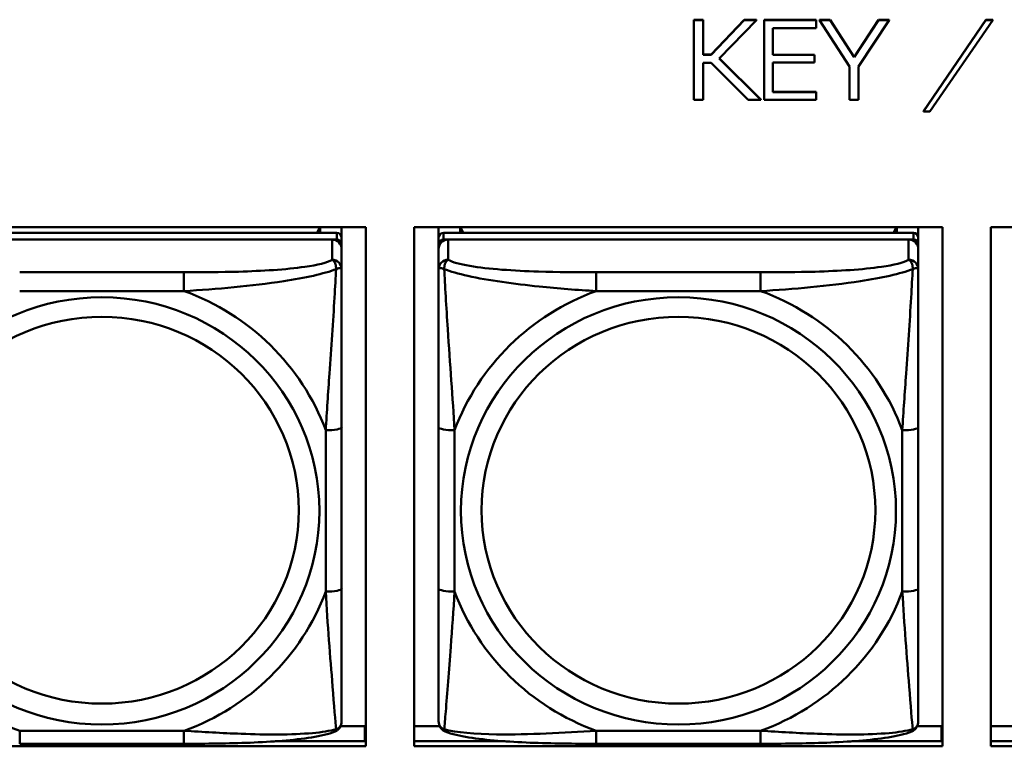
# Model space of a CAD drawing. Header units: inches. Extents: x 7.7 to 68.4, y -5.1 to 39.9.
# Tile 46 of 172: x 44.54 to 45.753, y 11.248 to 12.142. Entities that reach past the tile are written whole.
import ezdxf

# ---------------------------------------------------------------- set-up
doc = ezdxf.new("R2010")
doc.units = ezdxf.units.IN
doc.header["$MEASUREMENT"] = 0
doc.layers.add('Visible Edges(ROSSANSI)', color=7, linetype='Continuous', lineweight=50)
doc.layers.add('Visible Tangent Edges(ROSSANSI)', color=7, linetype='Continuous', lineweight=50)

msp = doc.modelspace()

# ---------------------------------------------------------------- linework, layer by layer
at = {"layer": 'Visible Edges(ROSSANSI)'}
for p, q in [((45.3704, 12.1423), (45.3704, 12.1419)), ((45.3704, 12.1423), (45.3818, 12.1423)), ((45.3704, 12.1419), (45.3704, 12.0438)), ((45.3818, 12.1419), (45.3704, 12.1419)), ((45.3818, 12.1423), (45.3818, 12.1419)), ((45.3818, 12.0992), (45.3818, 12.1419)), ((45.3917, 12.0996), (45.4325, 12.1423)), ((45.4325, 12.1419), (45.3917, 12.0992)), ((45.4016, 12.0944), (45.4474, 12.1419)), ((45.4325, 12.1423), (45.4325, 12.1419)), ((45.4325, 12.1423), (45.4474, 12.1423)), ((45.4474, 12.1419), (45.4325, 12.1419)), ((45.4474, 12.1423), (45.4474, 12.1419)), ((45.4569, 12.1423), (45.4569, 12.1419)), ((45.4569, 12.1423), (45.5211, 12.1423)), ((45.4569, 12.1419), (45.4569, 12.0438)), ((45.5211, 12.1419), (45.4569, 12.1419)), ((45.5211, 12.1423), (45.5211, 12.1419)), ((45.5211, 12.1321), (45.5211, 12.1419)), ((45.5252, 12.1423), (45.5252, 12.1419)), ((45.5252, 12.1423), (45.5383, 12.1423)), ((45.5252, 12.1419), (45.562, 12.0848)), ((45.5383, 12.1419), (45.5252, 12.1419)), ((45.5383, 12.1423), (45.5383, 12.1419)), ((45.5383, 12.1423), (45.568, 12.0964)), ((45.568, 12.096), (45.5383, 12.1419)), ((45.568, 12.0964), (45.5976, 12.1423)), ((45.5976, 12.1419), (45.568, 12.096)), ((45.5732, 12.0848), (45.611, 12.1419)), ((45.5976, 12.1423), (45.5976, 12.1419)), ((45.5976, 12.1423), (45.611, 12.1423)), ((45.611, 12.1419), (45.5976, 12.1419)), ((45.611, 12.1423), (45.611, 12.1419)), ((45.653, 12.0297), (45.7301, 12.1423)), ((45.7301, 12.1419), (45.653, 12.0293)), ((45.6611, 12.0293), (45.7385, 12.1419)), ((45.7301, 12.1423), (45.7301, 12.1419)), ((45.7301, 12.1423), (45.7385, 12.1423)), ((45.7385, 12.1419), (45.7301, 12.1419)), ((45.7385, 12.1423), (45.7385, 12.1419)), ((45.4678, 12.1321), (45.5211, 12.1321)), ((45.4678, 12.0989), (45.4678, 12.1321)), ((45.3818, 12.0996), (45.3917, 12.0996)), ((45.3917, 12.0992), (45.3818, 12.0992)), ((45.3818, 12.0893), (45.3917, 12.0893)), ((45.3818, 12.0438), (45.3818, 12.0893)), ((45.3917, 12.0996), (45.3917, 12.0992)), ((45.3917, 12.0893), (45.4374, 12.0438)), ((45.4528, 12.0438), (45.4016, 12.0944)), ((45.4018, 12.0946), (45.4528, 12.0441)), ((45.4678, 12.0992), (45.5188, 12.0992)), ((45.5188, 12.0989), (45.4678, 12.0989)), ((45.4678, 12.0896), (45.5188, 12.0896)), ((45.4678, 12.0532), (45.4678, 12.0896)), ((45.5188, 12.0992), (45.5188, 12.0989)), ((45.5188, 12.0896), (45.5188, 12.0989)), ((45.568, 12.0964), (45.568, 12.096)), ((45.562, 12.0848), (45.562, 12.0438)), ((45.5732, 12.0438), (45.5732, 12.0848)), ((45.4678, 12.0536), (45.5211, 12.0536)), ((45.5211, 12.0532), (45.4678, 12.0532)), ((45.5211, 12.0536), (45.5211, 12.0532)), ((45.5211, 12.0438), (45.5211, 12.0532)), ((45.3704, 12.0438), (45.3818, 12.0438)), ((45.4374, 12.0438), (45.4528, 12.0438)), ((45.4528, 12.0441), (45.4528, 12.0438)), ((45.4569, 12.0438), (45.5211, 12.0438)), ((45.562, 12.0438), (45.5732, 12.0438)), ((45.653, 12.0297), (45.653, 12.0293)), ((45.653, 12.0293), (45.6611, 12.0293)), ((44.3162, 11.8868), (44.9667, 11.8868)), ((44.9098, 11.8868), (44.9064, 11.88)), ((44.9102, 11.8868), (44.9102, 11.88)), ((44.9367, 11.8868), (44.9367, 11.8742)), ((44.9667, 11.8868), (44.9667, 11.2481)), ((45.0262, 11.2481), (45.0262, 11.8868)), ((45.0262, 11.8868), (45.6767, 11.8868)), ((45.0562, 11.8742), (45.0562, 11.8868)), ((45.0828, 11.88), (45.0828, 11.8868)), ((45.0865, 11.88), (45.0831, 11.8868)), ((45.6198, 11.8868), (45.6164, 11.88)), ((45.6202, 11.8868), (45.6202, 11.88)), ((45.6467, 11.8868), (45.6467, 11.8742)), ((45.6767, 11.8868), (45.6767, 11.2481)), ((45.7362, 11.2481), (45.7362, 11.8868)), ((45.7362, 11.8868), (46.3867, 11.8868)), ((44.9308, 11.88), (44.3521, 11.88)), ((44.3521, 11.8718), (44.9308, 11.8718)), ((44.9249, 11.8718), (44.358, 11.8718)), ((44.9367, 11.866), (44.9367, 11.8742)), ((45.0562, 11.8742), (45.0562, 11.866)), ((45.6408, 11.88), (45.0621, 11.88)), ((45.0621, 11.8718), (45.6408, 11.8718)), ((45.6349, 11.8718), (45.068, 11.8718)), ((45.6467, 11.866), (45.6467, 11.8742)), ((44.9367, 11.866), (44.9367, 11.8602)), ((44.9367, 11.8353), (44.9367, 11.8602)), ((45.0562, 11.8602), (45.0562, 11.866)), ((45.0562, 11.8602), (45.0562, 11.8353)), ((45.6467, 11.866), (45.6467, 11.8602)), ((45.6467, 11.8353), (45.6467, 11.8602)), ((44.9367, 11.4422), (44.9367, 11.6408)), ((45.0562, 11.6408), (45.0562, 11.4422)), ((45.6467, 11.4422), (45.6467, 11.6408)), ((44.9355, 11.2728), (44.9652, 11.2728)), ((44.9652, 11.2728), (44.9652, 11.2542)), ((44.9667, 11.2649), (44.9652, 11.2649)), ((45.0262, 11.2728), (45.0575, 11.2728)), ((45.6455, 11.2728), (45.6752, 11.2728)), ((45.6752, 11.2728), (45.6752, 11.2542)), ((45.6767, 11.2649), (45.6752, 11.2649)), ((45.7362, 11.2728), (45.7675, 11.2728)), ((44.7426, 11.2512), (44.5403, 11.2512)), ((44.8548, 11.2542), (44.9667, 11.2542)), ((45.0262, 11.2542), (45.1382, 11.2542)), ((45.4526, 11.2512), (45.2503, 11.2512)), ((45.5648, 11.2542), (45.6767, 11.2542)), ((45.7362, 11.2542), (45.8482, 11.2542)), ((44.9667, 11.2481), (44.3162, 11.2481)), ((45.6767, 11.2481), (45.0262, 11.2481)), ((46.3867, 11.2481), (45.7362, 11.2481))]:
    msp.add_line(p, q, dxfattribs=at)
for centre, major_axis, start_param, end_param in [((44.9249, 11.8602), (0.0118, 0), 0, 1.570796), ((44.9308, 11.8742), (0.00591, 0), 0, 1.570796), ((44.9308, 11.866), (0.00591, 0), 0, 1.570796), ((45.0621, 11.8742), (-0.00591, 0), 4.712389, 6.283185), ((45.0621, 11.866), (-0.00591, 0), 4.712389, 6.283185), ((45.068, 11.8602), (-0.0118, 0), 4.712389, 6.283185), ((45.6349, 11.8602), (0.0118, 0), 0, 1.570796), ((45.6408, 11.8742), (0.00591, 0), 0, 1.570796), ((45.6408, 11.866), (0.00591, 0), 0, 1.570796)]:
    msp.add_ellipse(centre, major_axis=major_axis, ratio=0.981793, start_param=start_param, end_param=end_param, dxfattribs=at)
for points, knots in [([(44.9367, 11.6408), (44.9367, 11.664), (44.9367, 11.6878), (44.9367, 11.7114), (44.9367, 11.7426), (44.9367, 11.7748), (44.9367, 11.8017), (44.9367, 11.8155), (44.9367, 11.8276), (44.9367, 11.8353)], [0.2569537, 0.2569537, 0.2569537, 0.2569537, 0.4371919, 0.4371919, 0.4371919, 0.6739428, 0.6739428, 0.6739428, 0.7963818, 0.7963818, 0.7963818, 0.7963818]), ([(45.0562, 11.8353), (45.0562, 11.8262), (45.0562, 11.8109), (45.0562, 11.7937), (45.0562, 11.7673), (45.0562, 11.737), (45.0562, 11.7076), (45.0562, 11.6852), (45.0562, 11.6628), (45.0562, 11.6408)], [-0.7968224, -0.7968224, -0.7968224, -0.7968224, -0.6514613, -0.6514613, -0.6514613, -0.427691, -0.427691, -0.427691, -0.2569517, -0.2569517, -0.2569517, -0.2569517]), ([(45.6467, 11.6408), (45.6467, 11.664), (45.6467, 11.6878), (45.6467, 11.7114), (45.6467, 11.7426), (45.6467, 11.7748), (45.6467, 11.8017), (45.6467, 11.8155), (45.6467, 11.8276), (45.6467, 11.8353)], [0.2569537, 0.2569537, 0.2569537, 0.2569537, 0.4371919, 0.4371919, 0.4371919, 0.6739428, 0.6739428, 0.6739428, 0.7963818, 0.7963818, 0.7963818, 0.7963818]), ([(44.9367, 11.2787), (44.9367, 11.2808), (44.9367, 11.2901), (44.9367, 11.3028), (44.9367, 11.3224), (44.9367, 11.3493), (44.9367, 11.377), (44.9367, 11.3981), (44.9367, 11.4202), (44.9367, 11.4422)], [-0.7968224, -0.7968224, -0.7968224, -0.7968224, -0.6514613, -0.6514613, -0.6514613, -0.427691, -0.427691, -0.427691, -0.2569517, -0.2569517, -0.2569517, -0.2569517]), ([(45.0562, 11.4422), (45.0562, 11.419), (45.0562, 11.3956), (45.0562, 11.3734), (45.0562, 11.3442), (45.0562, 11.3159), (45.0562, 11.2971), (45.0562, 11.2873), (45.0562, 11.2805), (45.0562, 11.2787)], [0.2569537, 0.2569537, 0.2569537, 0.2569537, 0.4371919, 0.4371919, 0.4371919, 0.6739428, 0.6739428, 0.6739428, 0.7963818, 0.7963818, 0.7963818, 0.7963818]), ([(45.6467, 11.2787), (45.6467, 11.2808), (45.6467, 11.2901), (45.6467, 11.3028), (45.6467, 11.3224), (45.6467, 11.3493), (45.6467, 11.377), (45.6467, 11.3981), (45.6467, 11.4202), (45.6467, 11.4422)], [-0.7968224, -0.7968224, -0.7968224, -0.7968224, -0.6514613, -0.6514613, -0.6514613, -0.427691, -0.427691, -0.427691, -0.2569517, -0.2569517, -0.2569517, -0.2569517]), ([(44.9287, 11.2664), (44.9298, 11.2668), (44.9308, 11.2674), (44.9328, 11.269), (44.9337, 11.2699), (44.935, 11.2719), (44.9355, 11.2729), (44.9362, 11.2748), (44.9364, 11.2757), (44.9367, 11.2773), (44.9367, 11.278), (44.9367, 11.2787)], [0.02510739, 0.02510739, 0.02510739, 0.02510739, 0.03073999, 0.03073999, 0.03637259, 0.03637259, 0.0420052, 0.0420052, 0.0476378, 0.0476378, 0.0532704, 0.0532704, 0.0532704, 0.0532704]), ([(45.0642, 11.2664), (45.0632, 11.2668), (45.0621, 11.2674), (45.0601, 11.269), (45.0592, 11.2699), (45.0579, 11.2719), (45.0574, 11.2729), (45.0567, 11.2748), (45.0565, 11.2757), (45.0562, 11.2773), (45.0562, 11.278), (45.0562, 11.2787)], [0.02510739, 0.02510739, 0.02510739, 0.02510739, 0.03073999, 0.03073999, 0.03637259, 0.03637259, 0.0420052, 0.0420052, 0.0476378, 0.0476378, 0.0532704, 0.0532704, 0.0532704, 0.0532704]), ([(45.6387, 11.2664), (45.6398, 11.2668), (45.6408, 11.2674), (45.6428, 11.269), (45.6437, 11.2699), (45.645, 11.2719), (45.6455, 11.2729), (45.6462, 11.2748), (45.6464, 11.2757), (45.6467, 11.2773), (45.6467, 11.278), (45.6467, 11.2787)], [0.02510739, 0.02510739, 0.02510739, 0.02510739, 0.03073999, 0.03073999, 0.03637259, 0.03637259, 0.0420052, 0.0420052, 0.0476378, 0.0476378, 0.0532704, 0.0532704, 0.0532704, 0.0532704]), ([(44.9287, 11.2664), (44.9203, 11.2629), (44.9108, 11.2609), (44.8887, 11.2573), (44.8765, 11.2559), (44.8508, 11.2538), (44.8375, 11.2531), (44.8107, 11.252), (44.7971, 11.2517), (44.7698, 11.2513), (44.7561, 11.2512), (44.7426, 11.2512)], [-0.7703505, -0.7703505, -0.7703505, -0.7703505, -0.6676711, -0.6676711, -0.5649918, -0.5649918, -0.4623124, -0.4623124, -0.3596331, -0.3596331, -0.2569537, -0.2569537, -0.2569537, -0.2569537]), ([(45.2503, 11.2512), (45.2368, 11.2512), (45.2231, 11.2513), (45.1958, 11.2517), (45.1822, 11.252), (45.1554, 11.2531), (45.1421, 11.2538), (45.1164, 11.2559), (45.1042, 11.2573), (45.0821, 11.2609), (45.0727, 11.2629), (45.0642, 11.2664)], [0.2569517, 0.2569517, 0.2569517, 0.2569517, 0.3597049, 0.3597049, 0.4624581, 0.4624581, 0.5652112, 0.5652112, 0.6679644, 0.6679644, 0.7707176, 0.7707176, 0.7707176, 0.7707176]), ([(45.6387, 11.2664), (45.6303, 11.2629), (45.6208, 11.2609), (45.5987, 11.2573), (45.5865, 11.2559), (45.5608, 11.2538), (45.5475, 11.2531), (45.5207, 11.252), (45.5071, 11.2517), (45.4798, 11.2513), (45.4661, 11.2512), (45.4526, 11.2512)], [-0.7703505, -0.7703505, -0.7703505, -0.7703505, -0.6676711, -0.6676711, -0.5649918, -0.5649918, -0.4623124, -0.4623124, -0.3596331, -0.3596331, -0.2569537, -0.2569537, -0.2569537, -0.2569537])]:
    msp.add_open_spline(points, degree=3, knots=knots, dxfattribs=at)
at = {"layer": 'Visible Tangent Edges(ROSSANSI)'}
for p, q in [((44.9249, 11.8718), (44.9249, 11.8469)), ((44.9308, 11.88), (44.9308, 11.8718)), ((45.0621, 11.8718), (45.0621, 11.88)), ((45.068, 11.8469), (45.068, 11.8718)), ((45.6349, 11.8718), (45.6349, 11.8469)), ((45.6408, 11.88), (45.6408, 11.8718)), ((44.7426, 11.8314), (44.5403, 11.8314)), ((44.7426, 11.8314), (44.7426, 11.8083)), ((45.2503, 11.8314), (45.2503, 11.8083)), ((45.4526, 11.8314), (45.2503, 11.8314)), ((45.4526, 11.8314), (45.4526, 11.8083)), ((44.5403, 11.8083), (44.7426, 11.8083)), ((45.2503, 11.8083), (45.4526, 11.8083)), ((44.9171, 11.6371), (44.9171, 11.4385)), ((45.0759, 11.4385), (45.0759, 11.6371)), ((45.6271, 11.6371), (45.6271, 11.4385)), ((44.7426, 11.2672), (44.5403, 11.2672)), ((44.5403, 11.2512), (44.5403, 11.2672)), ((44.7426, 11.2512), (44.7426, 11.2672)), ((45.4526, 11.2672), (45.2503, 11.2672)), ((45.2503, 11.2512), (45.2503, 11.2672)), ((45.4526, 11.2512), (45.4526, 11.2672))]:
    msp.add_line(p, q, dxfattribs=at)
for centre, major_axis, ratio, start_param, end_param in [((44.9249, 11.8353), (0.0118, 0), 0.981793, 0, 1.570796), ((45.068, 11.8353), (-0.0118, 0), 0.981793, 4.712389, 6.283185), ((45.6349, 11.8353), (0.0118, 0), 0.981793, 0, 1.570796), ((44.6415, 11.5378), (0.2936, 0), 0.981793, 0.351767, 1.21903), ((45.3515, 11.5378), (-0.2936, 0), 0.981793, 5.064156, 5.931419), ((45.3515, 11.5378), (0.2936, 0), 0.981793, 0.351767, 1.21903), ((44.9171, 11.6408), (0.0197, 0), 0.189952, 4.712389, 6.283185), ((45.0759, 11.6408), (-0.0197, 0), 0.189952, 0, 1.570796), ((45.6271, 11.6408), (0.0197, 0), 0.189952, 4.712389, 6.283185), ((44.6415, 11.5378), (-0.2936, 0), 0.981793, 0.351767, 1.21903), ((44.6415, 11.5378), (0.2936, 0), 0.981793, 5.064156, 5.931419), ((44.9171, 11.4422), (0.0197, 0), 0.189952, 4.712389, 6.283185), ((45.0759, 11.4422), (-0.0197, 0), 0.189952, 0, 1.570796), ((45.3515, 11.5378), (-0.2936, 0), 0.981793, 0.351767, 1.21903), ((45.3515, 11.5378), (0.2936, 0), 0.981793, 5.064156, 5.931419), ((45.6271, 11.4422), (0.0197, 0), 0.189952, 4.712389, 6.283185)]:
    msp.add_ellipse(centre, major_axis=major_axis, ratio=ratio, start_param=start_param, end_param=end_param, dxfattribs=at)
for centre, major_axis in [((44.6415, 11.5378), (-0.2678, 0)), ((45.3515, 11.5378), (-0.2678, 0)), ((44.6415, 11.5386), (-0.2424, 0)), ((45.3515, 11.5386), (-0.2424, 0))]:
    msp.add_ellipse(centre, major_axis=major_axis, ratio=0.981793, dxfattribs=at)
for points, knots in [([(44.9249, 11.8469), (44.9192, 11.8434), (44.9067, 11.8404), (44.8915, 11.8382), (44.8681, 11.8348), (44.8389, 11.8331), (44.8099, 11.8322), (44.7877, 11.8316), (44.765, 11.8314), (44.7426, 11.8314)], [-0.7968224, -0.7968224, -0.7968224, -0.7968224, -0.6514613, -0.6514613, -0.6514613, -0.427691, -0.427691, -0.427691, -0.2569517, -0.2569517, -0.2569517, -0.2569517]), ([(44.9249, 11.8469), (44.9255, 11.8466), (44.926, 11.8463), (44.9268, 11.8455), (44.9272, 11.8451), (44.9278, 11.8443), (44.928, 11.8439), (44.9283, 11.8434), (44.9285, 11.8431), (44.9288, 11.8424), (44.929, 11.8419), (44.9294, 11.8405), (44.9296, 11.8395), (44.9299, 11.8375), (44.9299, 11.8365), (44.9299, 11.8354)], [-0.0532704, -0.0532704, -0.0532704, -0.0532704, -0.04377373, -0.04377373, -0.03521335, -0.03521335, -0.02986312, -0.02986312, -0.02651922, -0.02651922, -0.01983142, -0.01983142, -0.00913095, -0.00913095, 0.00023197, 0.00023197, 0.00023197, 0.00023197]), ([(45.063, 11.8354), (45.063, 11.8365), (45.0631, 11.8375), (45.0633, 11.8395), (45.0635, 11.8405), (45.0639, 11.8419), (45.0641, 11.8424), (45.0645, 11.8431), (45.0646, 11.8434), (45.0649, 11.8439), (45.0651, 11.8443), (45.0657, 11.8451), (45.0661, 11.8455), (45.067, 11.8463), (45.0675, 11.8466), (45.068, 11.8469)], [-0.00023197, -0.00023197, -0.00023197, -0.00023197, 0.00913095, 0.00913095, 0.01983142, 0.01983142, 0.02651922, 0.02651922, 0.02986312, 0.02986312, 0.03521335, 0.03521335, 0.04377373, 0.04377373, 0.0532704, 0.0532704, 0.0532704, 0.0532704]), ([(45.2503, 11.8314), (45.2267, 11.8314), (45.2027, 11.8316), (45.1793, 11.8323), (45.1486, 11.8333), (45.1177, 11.8353), (45.0945, 11.8393), (45.0825, 11.8413), (45.0729, 11.8439), (45.068, 11.8469)], [0.2569537, 0.2569537, 0.2569537, 0.2569537, 0.4371919, 0.4371919, 0.4371919, 0.6739428, 0.6739428, 0.6739428, 0.7963818, 0.7963818, 0.7963818, 0.7963818]), ([(45.6349, 11.8469), (45.6292, 11.8434), (45.6167, 11.8404), (45.6015, 11.8382), (45.5781, 11.8348), (45.5489, 11.8331), (45.5199, 11.8322), (45.4977, 11.8316), (45.475, 11.8314), (45.4526, 11.8314)], [-0.7968224, -0.7968224, -0.7968224, -0.7968224, -0.6514613, -0.6514613, -0.6514613, -0.427691, -0.427691, -0.427691, -0.2569517, -0.2569517, -0.2569517, -0.2569517]), ([(45.6349, 11.8469), (45.6355, 11.8466), (45.636, 11.8463), (45.6368, 11.8455), (45.6372, 11.8451), (45.6378, 11.8443), (45.638, 11.8439), (45.6383, 11.8434), (45.6385, 11.8431), (45.6388, 11.8424), (45.639, 11.8419), (45.6394, 11.8405), (45.6396, 11.8395), (45.6399, 11.8375), (45.6399, 11.8365), (45.6399, 11.8354)], [-0.0532704, -0.0532704, -0.0532704, -0.0532704, -0.04377373, -0.04377373, -0.03521335, -0.03521335, -0.02986312, -0.02986312, -0.02651922, -0.02651922, -0.01983142, -0.01983142, -0.00913095, -0.00913095, 0.00023197, 0.00023197, 0.00023197, 0.00023197]), ([(44.7426, 11.8083), (44.7831, 11.8107), (44.8255, 11.8144), (44.8911, 11.8245), (44.9155, 11.8296), (44.9299, 11.8354)], [0.2569517, 0.2569517, 0.2569517, 0.2569517, 0.5559983, 0.5559983, 0.7482818, 0.7482818, 0.7482818, 0.7482818]), ([(44.9299, 11.8354), (44.9294, 11.8254), (44.9287, 11.8133), (44.9263, 11.7712), (44.924, 11.738), (44.9201, 11.683), (44.9185, 11.66), (44.9171, 11.6371)], [-0.7478145, -0.7478145, -0.7478145, -0.7478145, -0.6493253, -0.6493253, -0.427691, -0.427691, -0.2569537, -0.2569537, -0.2569537, -0.2569537]), ([(44.9299, 11.8354), (44.9307, 11.8357), (44.9315, 11.8359), (44.9329, 11.8363), (44.9336, 11.8364), (44.9345, 11.8365), (44.9348, 11.8365), (44.9352, 11.8365), (44.9354, 11.8365), (44.9357, 11.8364), (44.9359, 11.8364), (44.9362, 11.8362), (44.9364, 11.8361), (44.9367, 11.8358), (44.9367, 11.8355), (44.9367, 11.8353)], [-0.00023197, -0.00023197, -0.00023197, -0.00023197, 0.00913095, 0.00913095, 0.01983142, 0.01983142, 0.02651922, 0.02651922, 0.02986312, 0.02986312, 0.03521335, 0.03521335, 0.04377373, 0.04377373, 0.0532704, 0.0532704, 0.0532704, 0.0532704]), ([(45.0562, 11.8353), (45.0562, 11.8355), (45.0563, 11.8358), (45.0565, 11.8361), (45.0567, 11.8362), (45.0571, 11.8364), (45.0572, 11.8364), (45.0576, 11.8365), (45.0577, 11.8365), (45.0581, 11.8365), (45.0584, 11.8365), (45.0593, 11.8364), (45.06, 11.8363), (45.0614, 11.8359), (45.0622, 11.8357), (45.063, 11.8354)], [-0.0532704, -0.0532704, -0.0532704, -0.0532704, -0.04377373, -0.04377373, -0.03521335, -0.03521335, -0.02986312, -0.02986312, -0.02651922, -0.02651922, -0.01983142, -0.01983142, -0.00913095, -0.00913095, 0.00023197, 0.00023197, 0.00023197, 0.00023197]), ([(45.063, 11.8354), (45.0707, 11.8324), (45.0807, 11.8295), (45.1177, 11.8214), (45.1495, 11.8171), (45.2037, 11.8115), (45.2269, 11.8097), (45.2503, 11.8083)], [-0.7478145, -0.7478145, -0.7478145, -0.7478145, -0.6493253, -0.6493253, -0.427691, -0.427691, -0.2569537, -0.2569537, -0.2569537, -0.2569537]), ([(45.0759, 11.6371), (45.0735, 11.6768), (45.0702, 11.7189), (45.0656, 11.7889), (45.064, 11.8164), (45.063, 11.8354)], [0.2569517, 0.2569517, 0.2569517, 0.2569517, 0.5559983, 0.5559983, 0.7482818, 0.7482818, 0.7482818, 0.7482818]), ([(45.4526, 11.8083), (45.4931, 11.8107), (45.5355, 11.8144), (45.6011, 11.8245), (45.6255, 11.8296), (45.6399, 11.8354)], [0.2569517, 0.2569517, 0.2569517, 0.2569517, 0.5559983, 0.5559983, 0.7482818, 0.7482818, 0.7482818, 0.7482818]), ([(45.6399, 11.8354), (45.6394, 11.8254), (45.6387, 11.8133), (45.6363, 11.7712), (45.634, 11.738), (45.6301, 11.683), (45.6285, 11.66), (45.6271, 11.6371)], [-0.7478145, -0.7478145, -0.7478145, -0.7478145, -0.6493253, -0.6493253, -0.427691, -0.427691, -0.2569537, -0.2569537, -0.2569537, -0.2569537]), ([(45.6399, 11.8354), (45.6407, 11.8357), (45.6415, 11.8359), (45.6429, 11.8363), (45.6436, 11.8364), (45.6445, 11.8365), (45.6448, 11.8365), (45.6452, 11.8365), (45.6454, 11.8365), (45.6457, 11.8364), (45.6459, 11.8364), (45.6462, 11.8362), (45.6464, 11.8361), (45.6467, 11.8358), (45.6467, 11.8355), (45.6467, 11.8353)], [-0.00023197, -0.00023197, -0.00023197, -0.00023197, 0.00913095, 0.00913095, 0.01983142, 0.01983142, 0.02651922, 0.02651922, 0.02986312, 0.02986312, 0.03521335, 0.03521335, 0.04377373, 0.04377373, 0.0532704, 0.0532704, 0.0532704, 0.0532704]), ([(44.9171, 11.4385), (44.9194, 11.3987), (44.9227, 11.3576), (44.9274, 11.2987), (44.929, 11.2782), (44.9299, 11.269)], [0.2569517, 0.2569517, 0.2569517, 0.2569517, 0.5559983, 0.5559983, 0.7482818, 0.7482818, 0.7482818, 0.7482818]), ([(45.063, 11.269), (45.0635, 11.2741), (45.0642, 11.2817), (45.0667, 11.3123), (45.0689, 11.3414), (45.0728, 11.3929), (45.0745, 11.4155), (45.0759, 11.4385)], [-0.7478145, -0.7478145, -0.7478145, -0.7478145, -0.6493253, -0.6493253, -0.427691, -0.427691, -0.2569537, -0.2569537, -0.2569537, -0.2569537]), ([(45.6271, 11.4385), (45.6294, 11.3987), (45.6327, 11.3576), (45.6374, 11.2987), (45.639, 11.2782), (45.6399, 11.269)], [0.2569517, 0.2569517, 0.2569517, 0.2569517, 0.5559983, 0.5559983, 0.7482818, 0.7482818, 0.7482818, 0.7482818]), ([(44.9367, 11.2787), (44.9367, 11.2779), (44.9367, 11.2771), (44.9364, 11.2757), (44.9362, 11.2751), (44.9359, 11.2741), (44.9357, 11.2737), (44.9354, 11.2732), (44.9352, 11.2729), (44.9348, 11.2723), (44.9345, 11.2719), (44.9336, 11.271), (44.9329, 11.2704), (44.9315, 11.2696), (44.9307, 11.2693), (44.9299, 11.269)], [-0.0532704, -0.0532704, -0.0532704, -0.0532704, -0.04377373, -0.04377373, -0.03521335, -0.03521335, -0.02986312, -0.02986312, -0.02651922, -0.02651922, -0.01983142, -0.01983142, -0.00913095, -0.00913095, 0.00023197, 0.00023197, 0.00023197, 0.00023197]), ([(45.063, 11.269), (45.0622, 11.2693), (45.0614, 11.2696), (45.06, 11.2704), (45.0593, 11.271), (45.0584, 11.2719), (45.0581, 11.2723), (45.0577, 11.2729), (45.0576, 11.2732), (45.0572, 11.2737), (45.0571, 11.2741), (45.0567, 11.2751), (45.0565, 11.2757), (45.0563, 11.2771), (45.0562, 11.2779), (45.0562, 11.2787)], [-0.00023197, -0.00023197, -0.00023197, -0.00023197, 0.00913095, 0.00913095, 0.01983142, 0.01983142, 0.02651922, 0.02651922, 0.02986312, 0.02986312, 0.03521335, 0.03521335, 0.04377373, 0.04377373, 0.0532704, 0.0532704, 0.0532704, 0.0532704]), ([(45.6467, 11.2787), (45.6467, 11.2779), (45.6467, 11.2771), (45.6464, 11.2757), (45.6462, 11.2751), (45.6459, 11.2741), (45.6457, 11.2737), (45.6454, 11.2732), (45.6452, 11.2729), (45.6448, 11.2723), (45.6445, 11.2719), (45.6436, 11.271), (45.6429, 11.2704), (45.6415, 11.2696), (45.6407, 11.2693), (45.6399, 11.269)], [-0.0532704, -0.0532704, -0.0532704, -0.0532704, -0.04377373, -0.04377373, -0.03521335, -0.03521335, -0.02986312, -0.02986312, -0.02651922, -0.02651922, -0.01983142, -0.01983142, -0.00913095, -0.00913095, 0.00023197, 0.00023197, 0.00023197, 0.00023197]), ([(44.9299, 11.269), (44.9222, 11.267), (44.9122, 11.2654), (44.8752, 11.2621), (44.8435, 11.2623), (44.7892, 11.2644), (44.766, 11.2657), (44.7426, 11.2672)], [-0.7478145, -0.7478145, -0.7478145, -0.7478145, -0.6493253, -0.6493253, -0.427691, -0.427691, -0.2569537, -0.2569537, -0.2569537, -0.2569537]), ([(44.9299, 11.269), (44.9299, 11.2685), (44.9299, 11.268), (44.9296, 11.2672), (44.9294, 11.2669), (44.929, 11.2665), (44.9289, 11.2664), (44.9287, 11.2664)], [-0.00023197, -0.00023197, -0.00023197, -0.00023197, 0.00913095, 0.00913095, 0.01983142, 0.01983142, 0.02510739, 0.02510739, 0.02510739, 0.02510739]), ([(45.0642, 11.2664), (45.0641, 11.2664), (45.0639, 11.2665), (45.0635, 11.2669), (45.0633, 11.2672), (45.0631, 11.268), (45.063, 11.2685), (45.063, 11.269)], [-0.02510739, -0.02510739, -0.02510739, -0.02510739, -0.01983142, -0.01983142, -0.00913095, -0.00913095, 0.00023197, 0.00023197, 0.00023197, 0.00023197]), ([(45.2503, 11.2672), (45.2098, 11.2648), (45.1675, 11.2621), (45.1018, 11.2631), (45.0774, 11.265), (45.063, 11.269)], [0.2569517, 0.2569517, 0.2569517, 0.2569517, 0.5559983, 0.5559983, 0.7482818, 0.7482818, 0.7482818, 0.7482818]), ([(45.6399, 11.269), (45.6322, 11.267), (45.6222, 11.2654), (45.5852, 11.2621), (45.5535, 11.2623), (45.4992, 11.2644), (45.476, 11.2657), (45.4526, 11.2672)], [-0.7478145, -0.7478145, -0.7478145, -0.7478145, -0.6493253, -0.6493253, -0.427691, -0.427691, -0.2569537, -0.2569537, -0.2569537, -0.2569537]), ([(45.6399, 11.269), (45.6399, 11.2685), (45.6399, 11.268), (45.6396, 11.2672), (45.6394, 11.2669), (45.639, 11.2665), (45.6389, 11.2664), (45.6387, 11.2664)], [-0.00023197, -0.00023197, -0.00023197, -0.00023197, 0.00913095, 0.00913095, 0.01983142, 0.01983142, 0.02510739, 0.02510739, 0.02510739, 0.02510739])]:
    msp.add_open_spline(points, degree=3, knots=knots, dxfattribs=at)

doc.saveas('drawing.dxf')
